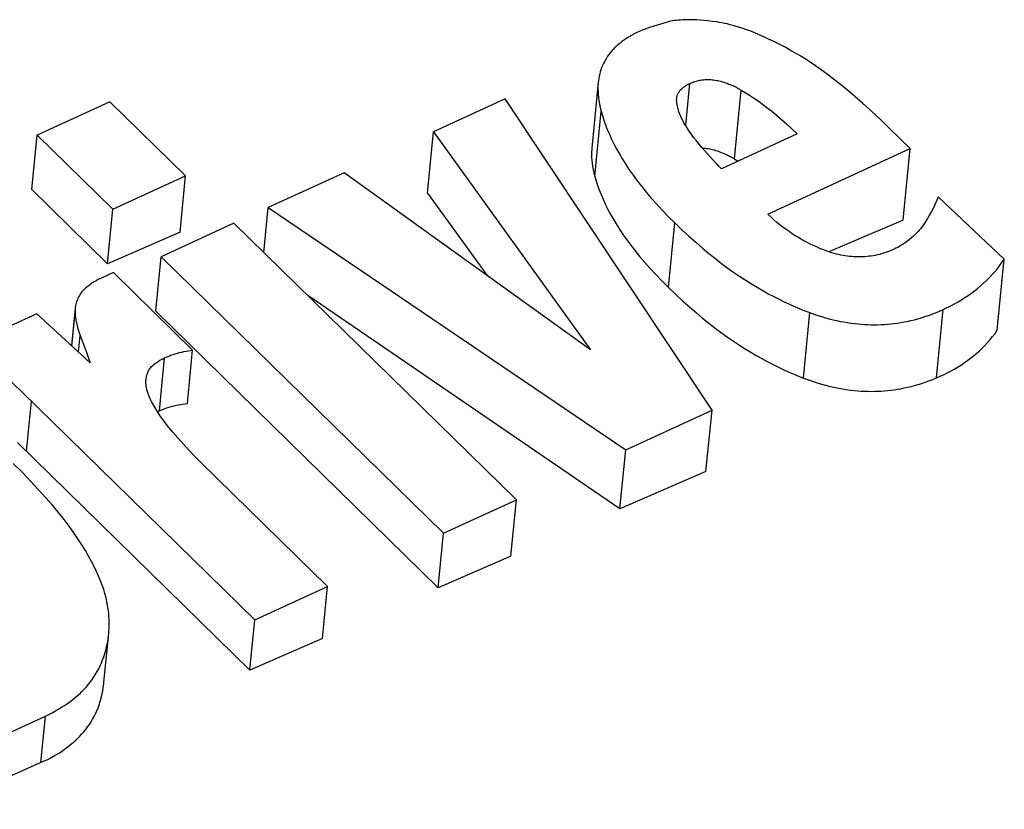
# Model space of a CAD drawing. Extents: x 0 to 594, y 0 to 420.
# Tile 100 of 107: x 484.546 to 485.784, y 167.643 to 168.637. Entities that reach past the tile are written whole.
import ezdxf

# ---------------------------------------------------------------- set-up
doc = ezdxf.new("R2010")
doc.units = 0
doc.header["$LTSCALE"] = 32.67
doc.layers.get('0').update_dxf_attribs({"linetype": 'CONTINUOUS'})

msp = doc.modelspace()

# ---------------------------------------------------------------- linework, layer by layer
at = {"color": 7, "linetype": 'CONTINUOUS'}
for p, q in [((485.2737, 168.5579), (485.2656, 168.4749)), ((484.6598, 168.5333), (484.5683, 168.4913)), ((484.7549, 168.4401), (484.6598, 168.5333)), ((485.1566, 168.5369), (485.0666, 168.4956)), ((485.4166, 168.1454), (485.1566, 168.5369)), ((484.5616, 168.4229), (484.5683, 168.4913)), ((484.5683, 168.4913), (484.6634, 168.3981)), ((485.0591, 168.4182), (485.0666, 168.4956)), ((485.0666, 168.4956), (485.264, 168.2213)), ((485.5237, 168.4929), (485.4284, 168.4491)), ((485.6658, 168.4743), (485.6401, 168.4994)), ((485.4182, 168.4598), (485.4072, 168.4719)), ((485.4867, 168.392), (485.6658, 168.4743)), ((485.657, 168.3844), (485.6658, 168.4743)), ((485.4448, 168.4613), (485.4492, 168.4586)), ((484.6634, 168.3981), (484.7549, 168.4401)), ((484.748, 168.3694), (484.7549, 168.4401)), ((484.9543, 168.444), (484.8587, 168.4001)), ((485.264, 168.2213), (484.9543, 168.444)), ((484.5616, 168.4229), (484.6568, 168.3296)), ((485.0591, 168.4182), (485.1339, 168.3148)), ((485.784, 168.3351), (485.7007, 168.4137)), ((484.6568, 168.3296), (484.6634, 168.3981)), ((484.8532, 168.3437), (484.8587, 168.4001)), ((484.8587, 168.4001), (485.3081, 168.0956)), ((484.8158, 168.3804), (484.7243, 168.3384)), ((485.1707, 168.0325), (484.8158, 168.3804)), ((485.657, 168.3844), (485.5636, 168.3446)), ((484.748, 168.3694), (484.6568, 168.3296)), ((484.7176, 168.2699), (484.7243, 168.3384)), ((484.7243, 168.3384), (485.0793, 167.9905)), ((485.7752, 168.2459), (485.784, 168.3351)), ((484.6643, 168.3185), (484.6511, 168.3124)), ((484.7638, 168.221), (484.6643, 168.3185)), ((485.3008, 168.0213), (484.9085, 168.2896)), ((484.5682, 168.2667), (484.4843, 168.2282)), ((484.635, 168.205), (484.5682, 168.2667)), ((484.6161, 168.2736), (484.6116, 168.2266)), ((484.7176, 168.2699), (485.0726, 167.9221)), ((484.6225, 168.2392), (484.6283, 168.2238)), ((484.7572, 168.1538), (484.7638, 168.221)), ((484.7053, 168.1845), (484.7058, 168.1879)), ((484.5494, 168.1682), (484.8419, 167.8815)), ((484.7197, 168.1435), (484.7221, 168.1446)), ((485.3081, 168.0956), (485.4166, 168.1454)), ((485.409, 168.0681), (485.4166, 168.1454)), ((484.5435, 168.1046), (484.8358, 167.8182)), ((485.3008, 168.0213), (485.3081, 168.0956)), ((484.9334, 167.9235), (484.7747, 168.0791)), ((485.409, 168.0681), (485.3008, 168.0213)), ((485.0793, 167.9905), (485.1707, 168.0325)), ((485.1638, 167.9618), (485.1707, 168.0325)), ((485.0726, 167.9221), (485.0793, 167.9905)), ((485.1638, 167.9618), (485.0726, 167.9221)), ((484.8419, 167.8815), (484.9334, 167.9235)), ((484.927, 167.8584), (484.9334, 167.9235)), ((484.8358, 167.8182), (484.8419, 167.8815)), ((484.6524, 167.8032), (484.6583, 167.8639)), ((484.927, 167.8584), (484.8358, 167.8182)), ((484.4464, 167.6999), (484.5787, 167.7607)), ((484.573, 167.7021), (484.4409, 167.6433))]:
    msp.add_line(p, q, dxfattribs=at)
at = {"color": 9, "linetype": 'CONTINUOUS'}
for p, q in [((485.3835, 168.5033), (485.3886, 168.5563)), ((485.4448, 168.4613), (485.4533, 168.548)), ((485.2692, 168.4394), (485.2773, 168.5216)), ((485.3618, 168.2998), (485.3697, 168.381)), ((484.6119, 168.2263), (484.616, 168.2678)), ((485.5314, 168.1858), (485.5394, 168.2681)), ((485.6987, 168.186), (485.7071, 168.2721)), ((484.6205, 168.2184), (484.6225, 168.2392)), ((484.7221, 168.1446), (484.7286, 168.2111)), ((484.7052, 168.181), (484.7058, 168.1879)), ((484.555, 168.0934), (484.5612, 168.1567)), ((484.573, 167.7021), (484.5787, 167.7607))]:
    msp.add_line(p, q, dxfattribs=at)
at = {"color": 7, "linetype": 'CONTINUOUS'}
for points in [[(485.359, 168.6331), (485.3504, 168.6306), (485.3436, 168.6285), (485.3381, 168.6267), (485.3337, 168.6252), (485.3301, 168.6238), (485.3272, 168.6226), (485.3249, 168.6216), (485.3229, 168.6207)], [(485.4227, 168.6336), (485.4168, 168.6344), (485.4114, 168.6351), (485.4064, 168.6356), (485.4018, 168.636), (485.3975, 168.6362), (485.3936, 168.6364), (485.3899, 168.6365), (485.3864, 168.6365), (485.3832, 168.6364), (485.3801, 168.6363), (485.3772, 168.6361), (485.3745, 168.6359), (485.372, 168.6356), (485.3695, 168.6353), (485.3672, 168.635), (485.365, 168.6345), (485.3629, 168.6341), (485.3609, 168.6336), (485.359, 168.6331)], [(485.5162, 168.5975), (485.5084, 168.6018), (485.5011, 168.6056), (485.4943, 168.6091), (485.4878, 168.6122), (485.4817, 168.615), (485.476, 168.6176), (485.4705, 168.6198), (485.4654, 168.6219), (485.4605, 168.6237), (485.4558, 168.6253), (485.4514, 168.6268), (485.4472, 168.6281), (485.4432, 168.6292), (485.4394, 168.6302), (485.4358, 168.6311), (485.4323, 168.6319), (485.4289, 168.6326), (485.4257, 168.6331), (485.4227, 168.6336)], [(485.3229, 168.6207), (485.3196, 168.619), (485.3165, 168.6174), (485.3136, 168.6157), (485.3107, 168.6139), (485.308, 168.6122), (485.3054, 168.6104), (485.303, 168.6085), (485.3006, 168.6067), (485.2984, 168.6048), (485.2962, 168.6029), (485.2942, 168.6009), (485.2922, 168.5989), (485.2904, 168.5969), (485.2887, 168.5948), (485.287, 168.5927), (485.2854, 168.5905), (485.284, 168.5883), (485.2826, 168.586), (485.2813, 168.5836), (485.2801, 168.5812), (485.2789, 168.5788), (485.2779, 168.5762), (485.277, 168.5736), (485.2761, 168.5709), (485.2754, 168.5682), (485.2748, 168.5653), (485.2742, 168.5624), (485.2738, 168.5593), (485.2737, 168.5579)], [(485.6401, 168.4994), (485.6282, 168.5109), (485.6169, 168.5214), (485.6063, 168.531), (485.5963, 168.5398), (485.5868, 168.5478), (485.5779, 168.5551), (485.5694, 168.5617), (485.5615, 168.5678), (485.5539, 168.5733), (485.5468, 168.5783), (485.54, 168.5829), (485.5336, 168.5871), (485.5275, 168.5909), (485.5217, 168.5944), (485.5162, 168.5975)], [(485.2737, 168.5579), (485.2735, 168.5562), (485.2733, 168.5529), (485.2733, 168.5495), (485.2734, 168.546), (485.2736, 168.5423), (485.274, 168.5385), (485.2745, 168.5346), (485.2752, 168.5304), (485.2762, 168.5261), (485.2773, 168.5216)], [(485.3722, 168.5376), (485.3723, 168.5385), (485.3725, 168.5395), (485.3727, 168.5405), (485.373, 168.5414), (485.3733, 168.5424), (485.3737, 168.5433), (485.3742, 168.5442), (485.3747, 168.5451), (485.3752, 168.546), (485.3758, 168.5468), (485.3765, 168.5476), (485.3772, 168.5485), (485.378, 168.5493), (485.3789, 168.5501), (485.3798, 168.5509), (485.3808, 168.5517), (485.3819, 168.5525), (485.3831, 168.5533), (485.3843, 168.554), (485.3857, 168.5548), (485.3871, 168.5555), (485.3886, 168.5563)], [(485.3886, 168.5563), (485.3903, 168.557), (485.3919, 168.5576), (485.3935, 168.5582), (485.3951, 168.5587), (485.3966, 168.5592), (485.3982, 168.5596), (485.3997, 168.56), (485.4013, 168.5603), (485.4028, 168.5606), (485.4043, 168.5608), (485.4059, 168.5609), (485.4074, 168.5611), (485.409, 168.5612), (485.4105, 168.5612), (485.4121, 168.5612), (485.4137, 168.5612), (485.4153, 168.5611), (485.417, 168.5609), (485.4186, 168.5608), (485.4203, 168.5605), (485.4221, 168.5602), (485.4239, 168.5599), (485.4257, 168.5595), (485.4276, 168.559), (485.4295, 168.5585), (485.4315, 168.5579), (485.4336, 168.5572), (485.4357, 168.5565), (485.4379, 168.5556), (485.4402, 168.5547), (485.4426, 168.5536), (485.4451, 168.5524), (485.4477, 168.5511), (485.4504, 168.5496), (485.4533, 168.548)], [(485.4533, 168.548), (485.4584, 168.5449), (485.4636, 168.5416), (485.4689, 168.5381), (485.4744, 168.5344), (485.48, 168.5303), (485.4857, 168.526), (485.4916, 168.5214), (485.4977, 168.5164), (485.5039, 168.5111), (485.5103, 168.5054), (485.5169, 168.4994), (485.5237, 168.4929)], [(485.3722, 168.5341), (485.3721, 168.5352), (485.3721, 168.5364), (485.3722, 168.5374), (485.3722, 168.5376)], [(485.384, 168.5024), (485.3822, 168.5052), (485.3807, 168.508), (485.3793, 168.5107), (485.378, 168.5133), (485.3769, 168.5158), (485.3759, 168.5183), (485.375, 168.5207), (485.3743, 168.5231), (485.3736, 168.5254), (485.3731, 168.5277), (485.3727, 168.5299), (485.3724, 168.532), (485.3722, 168.5341)], [(485.2773, 168.5216), (485.2789, 168.5159), (485.2807, 168.5102), (485.2828, 168.5043), (485.285, 168.4984), (485.2876, 168.4924), (485.2903, 168.4864), (485.2933, 168.4802), (485.2966, 168.4739), (485.3002, 168.4676), (485.304, 168.4611), (485.3082, 168.4545), (485.3126, 168.4478), (485.3174, 168.441), (485.3225, 168.434), (485.328, 168.4269), (485.3339, 168.4196), (485.3402, 168.4122), (485.3469, 168.4047), (485.354, 168.397), (485.3616, 168.389), (485.3697, 168.381)], [(485.4072, 168.4719), (485.4037, 168.4758), (485.4003, 168.4799), (485.3969, 168.4841), (485.3935, 168.4885), (485.3903, 168.493), (485.3871, 168.4977), (485.384, 168.5024)], [(485.2656, 168.4749), (485.2654, 168.4732), (485.2652, 168.47), (485.2652, 168.4667), (485.2653, 168.4633), (485.2655, 168.4597), (485.2659, 168.456), (485.2665, 168.4521), (485.2672, 168.4481), (485.2681, 168.4438), (485.2692, 168.4394)], [(485.4043, 168.4751), (485.4053, 168.4751), (485.407, 168.475), (485.4086, 168.4748), (485.4103, 168.4746), (485.412, 168.4743), (485.4137, 168.474), (485.4155, 168.4736), (485.4173, 168.4732), (485.4192, 168.4727), (485.4211, 168.4721), (485.4231, 168.4715), (485.4252, 168.4708), (485.4273, 168.47), (485.4295, 168.4691), (485.4318, 168.4681), (485.4342, 168.467), (485.4367, 168.4658), (485.4393, 168.4644), (485.442, 168.463), (485.4448, 168.4613)], [(485.4284, 168.4491), (485.4258, 168.4517), (485.4225, 168.4552), (485.4182, 168.4598)], [(485.2692, 168.4394), (485.2709, 168.4338), (485.2727, 168.4281), (485.2748, 168.4224), (485.2771, 168.4165), (485.2796, 168.4106), (485.2823, 168.4046), (485.2854, 168.3985), (485.2887, 168.3923), (485.2922, 168.386), (485.2961, 168.3796), (485.3002, 168.373), (485.3047, 168.3664), (485.3095, 168.3596), (485.3146, 168.3527), (485.3201, 168.3456), (485.326, 168.3384), (485.3323, 168.331), (485.339, 168.3235), (485.3461, 168.3158), (485.3537, 168.3079), (485.3618, 168.2998)], [(485.7007, 168.4137), (485.6995, 168.4103), (485.698, 168.4067), (485.6964, 168.403), (485.6945, 168.3992), (485.6925, 168.3952), (485.6901, 168.391), (485.6875, 168.3866), (485.6845, 168.382), (485.6812, 168.377)], [(485.5613, 168.3454), (485.5572, 168.3469), (485.553, 168.3485), (485.549, 168.3502), (485.5449, 168.352), (485.5409, 168.3539), (485.5369, 168.3559), (485.5329, 168.358), (485.529, 168.3601), (485.5251, 168.3624), (485.5212, 168.3648), (485.5173, 168.3673), (485.5134, 168.3699), (485.5096, 168.3726), (485.5057, 168.3755), (485.5019, 168.3785), (485.4981, 168.3816), (485.4943, 168.3849), (485.4905, 168.3884), (485.4867, 168.392)], [(485.3697, 168.381), (485.3787, 168.3723), (485.3875, 168.3642), (485.3961, 168.3565), (485.4045, 168.3492), (485.4127, 168.3424), (485.4208, 168.336), (485.4287, 168.3299), (485.4365, 168.3241), (485.4441, 168.3187), (485.4516, 168.3136), (485.459, 168.3087), (485.4662, 168.3042), (485.4734, 168.2999), (485.4804, 168.2958), (485.4873, 168.2919), (485.4941, 168.2883), (485.5008, 168.2849), (485.5074, 168.2817), (485.514, 168.2786), (485.5204, 168.2757), (485.5268, 168.273), (485.5332, 168.2705), (485.5394, 168.2681)], [(485.6812, 168.377), (485.68, 168.3753), (485.6786, 168.3735), (485.6771, 168.3717), (485.6755, 168.37), (485.6738, 168.3681), (485.6719, 168.3663), (485.6698, 168.3643), (485.6675, 168.3623), (485.6648, 168.3601)], [(485.6648, 168.3601), (485.662, 168.3579), (485.6594, 168.356), (485.6569, 168.3543), (485.6545, 168.3528), (485.6522, 168.3514), (485.65, 168.3501), (485.6477, 168.349), (485.6455, 168.3479), (485.6433, 168.3469)], [(485.6433, 168.3469), (485.6404, 168.3457), (485.6377, 168.3446), (485.6349, 168.3437), (485.6322, 168.3428), (485.6296, 168.342), (485.627, 168.3413), (485.6244, 168.3407), (485.6218, 168.3401), (485.6193, 168.3396), (485.6168, 168.3392), (485.6143, 168.3389), (485.6118, 168.3386), (485.6093, 168.3384), (485.6068, 168.3382), (485.6044, 168.3381), (485.6019, 168.3381), (485.5994, 168.3381), (485.5969, 168.3382), (485.5944, 168.3383), (485.5918, 168.3385), (485.5893, 168.3388), (485.5867, 168.3391), (485.5841, 168.3395), (485.5814, 168.3399), (485.5787, 168.3405), (485.576, 168.3411), (485.5732, 168.3417), (485.5703, 168.3425), (485.5674, 168.3434), (485.5644, 168.3443), (485.5613, 168.3454)], [(485.7071, 168.2721), (485.712, 168.2744), (485.7167, 168.2767), (485.7213, 168.2792), (485.7258, 168.2817), (485.7301, 168.2843), (485.7344, 168.287), (485.7386, 168.2898), (485.7426, 168.2926), (485.7466, 168.2956), (485.7504, 168.2986), (485.7542, 168.3018), (485.7579, 168.305), (485.7614, 168.3083), (485.7649, 168.3118), (485.7683, 168.3154), (485.7716, 168.319), (485.7749, 168.3229), (485.778, 168.3268), (485.781, 168.3309), (485.784, 168.3351)], [(484.6511, 168.3124), (484.648, 168.311), (484.6452, 168.3096), (484.6426, 168.3082), (484.6402, 168.3068), (484.638, 168.3054), (484.636, 168.3041), (484.6341, 168.3028), (484.6324, 168.3014), (484.6308, 168.3002), (484.6293, 168.2989), (484.628, 168.2976), (484.6267, 168.2964), (484.6256, 168.2952), (484.6246, 168.294), (484.6237, 168.2928)], [(484.6237, 168.2928), (484.6226, 168.2913), (484.6217, 168.2898), (484.6208, 168.2882), (484.6199, 168.2867), (484.6192, 168.2851), (484.6185, 168.2835), (484.6179, 168.2819), (484.6174, 168.2802), (484.617, 168.2785), (484.6166, 168.2768), (484.6163, 168.2751), (484.6161, 168.2736)], [(485.3618, 168.2998), (485.3707, 168.2912), (485.3795, 168.283), (485.3881, 168.2753), (485.3965, 168.2681), (485.4047, 168.2612), (485.4128, 168.2547), (485.4207, 168.2486), (485.4285, 168.2428), (485.4361, 168.2374), (485.4436, 168.2322), (485.451, 168.2273), (485.4582, 168.2227), (485.4653, 168.2183), (485.4723, 168.2142), (485.4792, 168.2103), (485.486, 168.2066), (485.4927, 168.2031), (485.4994, 168.1998), (485.5059, 168.1966), (485.5124, 168.1937), (485.5188, 168.1909), (485.5251, 168.1883), (485.5314, 168.1858)], [(484.6161, 168.2733), (484.616, 168.2715), (484.616, 168.2697), (484.616, 168.2678)], [(484.616, 168.2678), (484.6162, 168.2649), (484.6166, 168.2618), (484.6171, 168.2586), (484.6177, 168.2552), (484.6186, 168.2517), (484.6196, 168.2478), (484.6209, 168.2437), (484.6225, 168.2392)], [(485.5394, 168.2681), (485.5445, 168.2663), (485.5495, 168.2646), (485.5544, 168.2631), (485.5593, 168.2616), (485.564, 168.2603), (485.5687, 168.2592), (485.5733, 168.2581), (485.5778, 168.2571), (485.5823, 168.2563), (485.5867, 168.2555), (485.5911, 168.2549), (485.5954, 168.2543), (485.5997, 168.2538), (485.6039, 168.2535), (485.6081, 168.2532), (485.6123, 168.253), (485.6165, 168.2528), (485.6207, 168.2528), (485.6248, 168.2528), (485.629, 168.253), (485.6331, 168.2532), (485.6373, 168.2535), (485.6414, 168.2539), (485.6456, 168.2543), (485.6497, 168.2549), (485.6539, 168.2555), (485.6581, 168.2563), (485.6624, 168.2571), (485.6666, 168.2581), (485.6709, 168.2592), (485.6753, 168.2603), (485.6796, 168.2616), (485.6841, 168.263), (485.6886, 168.2645), (485.6931, 168.2662), (485.6977, 168.268), (485.7024, 168.27), (485.7071, 168.2721)], [(485.6987, 168.186), (485.7035, 168.1882), (485.7082, 168.1904), (485.7128, 168.1927), (485.7173, 168.195), (485.7217, 168.1975), (485.7259, 168.2), (485.73, 168.2026), (485.7341, 168.2053), (485.738, 168.2081), (485.7419, 168.211), (485.7456, 168.214), (485.7493, 168.217), (485.7528, 168.2202), (485.7563, 168.2235), (485.7597, 168.2269), (485.763, 168.2305), (485.7662, 168.2341), (485.7693, 168.2379), (485.7723, 168.2418), (485.7752, 168.2459)], [(484.4843, 168.2282), (484.4918, 168.2218), (484.4998, 168.2147), (484.5085, 168.2069), (484.5178, 168.1983), (484.5277, 168.189), (484.5383, 168.179), (484.5494, 168.1682)], [(484.6283, 168.2238), (484.6309, 168.217), (484.6331, 168.2107), (484.635, 168.205)], [(484.7286, 168.2111), (484.7312, 168.2123), (484.7339, 168.2134), (484.7366, 168.2144), (484.7393, 168.2154), (484.742, 168.2163), (484.7446, 168.2171), (484.7474, 168.2178), (484.7501, 168.2185), (484.7528, 168.2191), (484.7555, 168.2197), (484.7583, 168.2202), (484.761, 168.2206), (484.7638, 168.221)], [(484.7058, 168.1879), (484.7061, 168.1892), (484.7065, 168.1904), (484.7069, 168.1915), (484.7073, 168.1927), (484.7079, 168.1938), (484.7084, 168.1949), (484.7091, 168.1959), (484.7098, 168.197), (484.7106, 168.198), (484.7114, 168.1991), (484.7123, 168.2001), (484.7133, 168.2011), (484.7143, 168.2021), (484.7155, 168.2031), (484.7167, 168.2041), (484.7181, 168.2051), (484.7195, 168.2061), (484.721, 168.2071), (484.7227, 168.2081), (484.7245, 168.2091), (484.7265, 168.2101), (484.7286, 168.2111)], [(484.7127, 168.1553), (484.7113, 168.158), (484.7101, 168.1606), (484.709, 168.1631), (484.7081, 168.1654), (484.7074, 168.1677), (484.7067, 168.1699), (484.7062, 168.1719), (484.7058, 168.1739), (484.7055, 168.1759), (484.7053, 168.1778), (484.7052, 168.1796), (484.7051, 168.1813), (484.7052, 168.183), (484.7053, 168.1845)], [(485.5314, 168.1858), (485.5365, 168.1839), (485.5415, 168.1822), (485.5464, 168.1806), (485.5512, 168.1791), (485.5559, 168.1777), (485.5606, 168.1764), (485.5652, 168.1753), (485.5697, 168.1743), (485.5741, 168.1733), (485.5786, 168.1725), (485.5829, 168.1718), (485.5872, 168.1711), (485.5915, 168.1706), (485.5958, 168.1701), (485.6, 168.1697), (485.6042, 168.1694), (485.6083, 168.1692), (485.6125, 168.1691), (485.6166, 168.169), (485.6208, 168.1691), (485.6249, 168.1692), (485.629, 168.1694), (485.6332, 168.1697), (485.6373, 168.1701), (485.6415, 168.1705), (485.6457, 168.1711), (485.6499, 168.1717), (485.6541, 168.1724), (485.6583, 168.1733), (485.6626, 168.1742), (485.667, 168.1753), (485.6713, 168.1764), (485.6757, 168.1777), (485.6802, 168.1791), (485.6847, 168.1806), (485.6893, 168.1823), (485.694, 168.1841), (485.6987, 168.186)], [(484.7384, 168.1183), (484.734, 168.1237), (484.7301, 168.1287), (484.7265, 168.1336), (484.7232, 168.1382), (484.7202, 168.1427), (484.7175, 168.1471), (484.715, 168.1513), (484.7127, 168.1553)], [(484.7221, 168.1446), (484.7247, 168.1457), (484.7274, 168.1468), (484.7301, 168.1477), (484.7327, 168.1486), (484.7354, 168.1495), (484.7381, 168.1502), (484.7408, 168.1509), (484.7435, 168.1516), (484.7462, 168.1521), (484.749, 168.1527), (484.7517, 168.1531), (484.7544, 168.1535), (484.7572, 168.1538)], [(484.7747, 168.0791), (484.767, 168.0868), (484.7595, 168.0946), (484.7522, 168.1025), (484.7452, 168.1104), (484.7384, 168.1183)], [(484.659, 167.8775), (484.659, 167.8817), (484.6587, 167.8861), (484.6584, 167.8905), (484.6578, 167.895), (484.657, 167.8997), (484.6561, 167.9045), (484.655, 167.9095), (484.6536, 167.9146), (484.652, 167.9198), (484.6502, 167.9252), (484.6481, 167.9308), (484.6457, 167.9366), (484.643, 167.9426), (484.6401, 167.9488), (484.6367, 167.9552), (484.6331, 167.9619), (484.6291, 167.9688), (484.6246, 167.976), (484.6197, 167.9835), (484.6144, 167.9912), (484.6085, 167.9993), (484.6022, 168.0078), (484.5952, 168.0166), (484.5876, 168.0257), (484.5793, 168.0353), (484.5703, 168.0453), (484.5606, 168.0558), (484.5499, 168.0668), (484.5384, 168.0783)], [(484.6583, 167.8639), (484.6586, 167.8669), (484.6589, 167.8721), (484.659, 167.8775)], [(484.5787, 167.7607), (484.5831, 167.7628), (484.5874, 167.7649), (484.5915, 167.7671), (484.5954, 167.7694), (484.5992, 167.7717), (484.6029, 167.774), (484.6064, 167.7764), (484.6098, 167.7788), (484.6131, 167.7813), (484.6163, 167.7839), (484.6193, 167.7865), (484.6223, 167.7892), (484.6251, 167.7919), (484.6278, 167.7948), (484.6304, 167.7976), (484.6329, 167.8006), (484.6353, 167.8036), (484.6376, 167.8067), (484.6398, 167.8099), (484.6419, 167.8132), (484.6439, 167.8166), (484.6458, 167.8201), (484.6475, 167.8237), (484.6492, 167.8274), (484.6507, 167.8312), (484.6522, 167.8352), (484.6535, 167.8392), (484.6547, 167.8434), (484.6557, 167.8478), (484.6567, 167.8523), (484.6575, 167.857), (484.6581, 167.8618), (484.6583, 167.8639)], [(484.573, 167.7021), (484.5774, 167.7042), (484.5817, 167.7062), (484.5858, 167.7083), (484.5897, 167.7105), (484.5935, 167.7127), (484.5972, 167.715), (484.6007, 167.7173), (484.6041, 167.7197), (484.6074, 167.7222), (484.6105, 167.7247), (484.6136, 167.7272), (484.6165, 167.7298), (484.6193, 167.7325), (484.622, 167.7353), (484.6246, 167.7381), (484.6271, 167.741), (484.6295, 167.7439), (484.6318, 167.747), (484.634, 167.7501), (484.6361, 167.7534), (484.638, 167.7567), (484.6399, 167.7601), (484.6417, 167.7636), (484.6433, 167.7673), (484.6449, 167.771), (484.6463, 167.7749), (484.6476, 167.7789), (484.6488, 167.7831), (484.6498, 167.7874), (484.6508, 167.7918), (484.6515, 167.7964), (484.6522, 167.8012), (484.6524, 167.8032)]]:
    msp.add_lwpolyline(points, dxfattribs=at)

doc.saveas('drawing.dxf')
